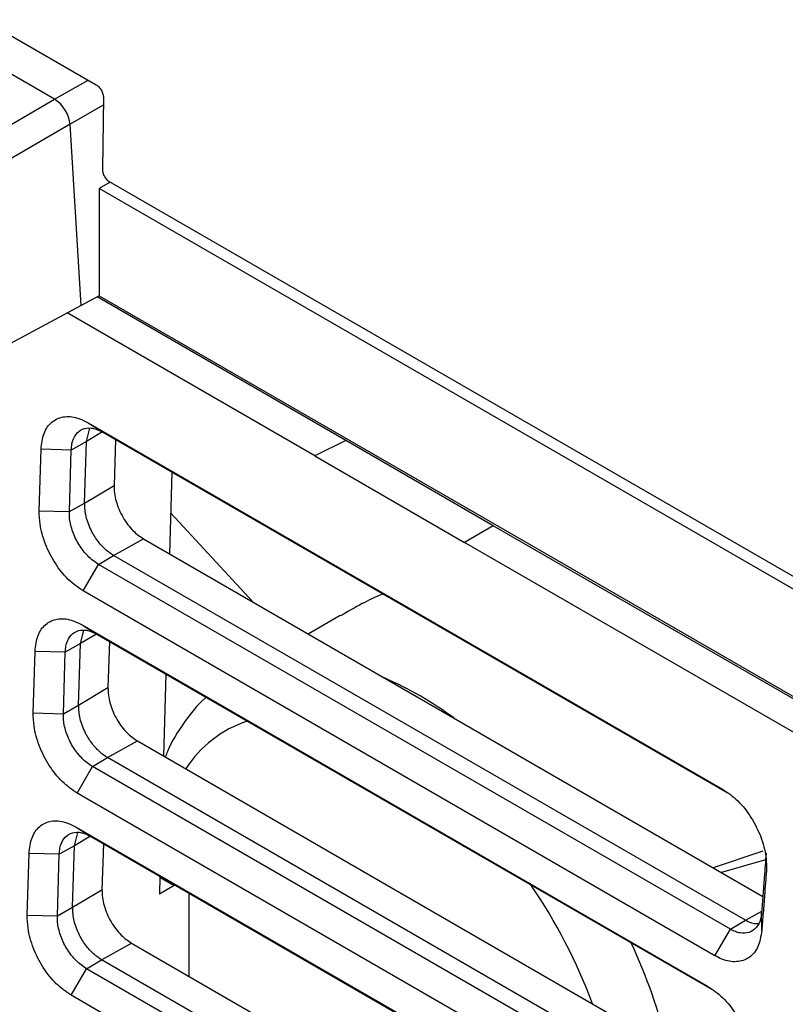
# Model space of a CAD drawing. Header units: millimetres. Extents: x -0.57 to 0.95, y -0.4 to 0.71.
# Tile 134 of 256: x 0.5829 to 0.6191, y -0.3115 to -0.265. Entities that reach past the tile are written whole.
import ezdxf

# ---------------------------------------------------------------- set-up
doc = ezdxf.new("R2010")
doc.units = ezdxf.units.MM
doc.layers.add('FORMAT', color=7, linetype='Continuous')

msp = doc.modelspace()

# ---------------------------------------------------------------- linework, layer by layer
at = {"layer": 'FORMAT', "color": 7, "linetype": 'Continuous', "lineweight": 25}
for p, q in [((0.58119, -0.26498), (0.586516, -0.268055)), ((0.584553, -0.268744), (0.579586, -0.265877)), ((0.584553, -0.268744), (0.586132, -0.267833)), ((0.577378, -0.272886), (0.584553, -0.268744)), ((0.586858, -0.268667), (0.586808, -0.272034)), ((0.586853, -0.269021), (0.585284, -0.269926)), ((0.585284, -0.269926), (0.578085, -0.274082)), ((0.585802, -0.278491), (0.585284, -0.269926)), ((0.58718, -0.272664), (0.586661, -0.272964)), ((0.629013, -0.296813), (0.58715, -0.272646)), ((0.629381, -0.297626), (0.586661, -0.272964)), ((0.586661, -0.272964), (0.586661, -0.27803)), ((0.586661, -0.27803), (0.585802, -0.278491)), ((0.598314, -0.284873), (0.586557, -0.278086)), ((0.586661, -0.27803), (0.620292, -0.297445)), ((0.585802, -0.278491), (0.578172, -0.282577)), ((0.596852, -0.285603), (0.585143, -0.278843)), ((0.586057, -0.28492), (0.58622, -0.28429)), ((0.586131, -0.284032), (0.616126, -0.301348)), ((0.586131, -0.284032), (0.586813, -0.284469)), ((0.586813, -0.284468), (0.586057, -0.28492)), ((0.586813, -0.284469), (0.616334, -0.301511)), ((0.587424, -0.284821), (0.587359, -0.286998)), ((0.583825, -0.288193), (0.583911, -0.285285)), ((0.585337, -0.285321), (0.583911, -0.285285)), ((0.586057, -0.28492), (0.585337, -0.285321)), ((0.585971, -0.287828), (0.586057, -0.28492)), ((0.598314, -0.284873), (0.596852, -0.285603)), ((0.605286, -0.288898), (0.598314, -0.284873)), ((0.585251, -0.288229), (0.585337, -0.285321)), ((0.596852, -0.285603), (0.603924, -0.289685)), ((0.590098, -0.286365), (0.589983, -0.290232)), ((0.585971, -0.287828), (0.587359, -0.286998)), ((0.585251, -0.288229), (0.585971, -0.287828)), ((0.583825, -0.288193), (0.585251, -0.288229)), ((0.59004, -0.288298), (0.593938, -0.292515)), ((0.605286, -0.288898), (0.603924, -0.289685)), ((0.621173, -0.29807), (0.605286, -0.288898)), ((0.587335, -0.290306), (0.588747, -0.289519)), ((0.588747, -0.289519), (0.618024, -0.30642)), ((0.620243, -0.299106), (0.603924, -0.289685)), ((0.586626, -0.290729), (0.587335, -0.290306)), ((0.617201, -0.307547), (0.587335, -0.290306)), ((0.585895, -0.291982), (0.586626, -0.290729)), ((0.616492, -0.30797), (0.586626, -0.290729)), ((0.61576, -0.309223), (0.585895, -0.291982)), ((0.598054, -0.293148), (0.596543, -0.29402)), ((0.585847, -0.293587), (0.615416, -0.310656)), ((0.585847, -0.293587), (0.586529, -0.294023)), ((0.585773, -0.294474), (0.585936, -0.293845)), ((0.586529, -0.294023), (0.585773, -0.294474)), ((0.586529, -0.294023), (0.615624, -0.310819)), ((0.585773, -0.294474), (0.585053, -0.294876)), ((0.585687, -0.297382), (0.585773, -0.294474)), ((0.58714, -0.294375), (0.587075, -0.296552)), ((0.583541, -0.297747), (0.583627, -0.29484)), ((0.585053, -0.294876), (0.583627, -0.29484)), ((0.584967, -0.297783), (0.585053, -0.294876)), ((0.589814, -0.295919), (0.589699, -0.299786)), ((0.585687, -0.297382), (0.587075, -0.296552)), ((0.584967, -0.297783), (0.585687, -0.297382)), ((0.583541, -0.297747), (0.584967, -0.297783)), ((0.587051, -0.29986), (0.588463, -0.299073)), ((0.588463, -0.299073), (0.617314, -0.315729)), ((0.586342, -0.300284), (0.587051, -0.29986)), ((0.616491, -0.316855), (0.587051, -0.29986)), ((0.585611, -0.301536), (0.586342, -0.300284)), ((0.615782, -0.317279), (0.586342, -0.300284)), ((0.61505, -0.318531), (0.585611, -0.301536)), ((0.585489, -0.304028), (0.585652, -0.303399)), ((0.585563, -0.303141), (0.614706, -0.319965)), ((0.585563, -0.303141), (0.586245, -0.303577)), ((0.586245, -0.303577), (0.585489, -0.304028)), ((0.586245, -0.303577), (0.614914, -0.320127)), ((0.585489, -0.304028), (0.584769, -0.30443)), ((0.585403, -0.306936), (0.585489, -0.304028)), ((0.586856, -0.303929), (0.586791, -0.306106)), ((0.618028, -0.304288), (0.615684, -0.305069)), ((0.583257, -0.307302), (0.583343, -0.304394)), ((0.584769, -0.30443), (0.583343, -0.304394)), ((0.584683, -0.307338), (0.584769, -0.30443)), ((0.618156, -0.304694), (0.616076, -0.305296)), ((0.58953, -0.305473), (0.589505, -0.306315)), ((0.589528, -0.305515), (0.59021, -0.305908)), ((0.585403, -0.306936), (0.586791, -0.306106)), ((0.59021, -0.305908), (0.589505, -0.306315)), ((0.590892, -0.306316), (0.59089, -0.310192)), ((0.584683, -0.307338), (0.585403, -0.306936)), ((0.617201, -0.307547), (0.617971, -0.307117)), ((0.583257, -0.307302), (0.584683, -0.307338)), ((0.616492, -0.30797), (0.617201, -0.307547)), ((0.617976, -0.308043), (0.617964, -0.307204)), ((0.61576, -0.309223), (0.616492, -0.30797)), ((0.586767, -0.309414), (0.58818, -0.308627)), ((0.58818, -0.308627), (0.616605, -0.325037)), ((0.586059, -0.309838), (0.586767, -0.309414)), ((0.615781, -0.326163), (0.586767, -0.309414)), ((0.585327, -0.31109), (0.586059, -0.309838)), ((0.615072, -0.326587), (0.586059, -0.309838)), ((0.61434, -0.32784), (0.585327, -0.31109))]:
    msp.add_line(p, q, dxfattribs=at)
for centre, radius, start, end in [((0.593724, -0.310991), 0.0162181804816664, 53.312645, 66.692731), ((0.595348, -0.303323), 0.0054528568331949, 108.050935, 147.496328), ((0.58517, -0.320788), 0.0264901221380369, 20.542628, 34.249546), ((0.587072, -0.320086), 0.0272611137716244, 13.876624, 24.892092)]:
    msp.add_arc(centre, radius, start, end, dxfattribs=at)
msp.add_ellipse((0.584578, -0.269546), major_axis=(-0.0005252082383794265, 0.0008513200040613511), ratio=0.556894, start_param=3.945699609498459, end_param=5.481589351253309, dxfattribs=at)
for points, knots in [([(0.5865164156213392, -0.2680550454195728), (0.5865309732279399, -0.2680640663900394), (0.5865600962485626, -0.2680821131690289), (0.5866030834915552, -0.2681171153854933), (0.5866529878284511, -0.2681650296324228), (0.5867079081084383, -0.2682308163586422), (0.5867619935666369, -0.2683155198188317), (0.5868063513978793, -0.268407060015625), (0.5868367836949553, -0.2684982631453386), (0.5868555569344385, -0.2685870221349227), (0.5868570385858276, -0.268640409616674), (0.5868577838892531, -0.2686672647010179)], [0, 0, 0, 0, 0.0796445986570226, 0.1593319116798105, 0.2402894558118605, 0.3686273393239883, 0.499970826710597, 0.6283399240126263, 0.7597156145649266, 0.8791316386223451, 1, 1, 1, 1]), ([(0.586808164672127, -0.2720335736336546), (0.5868084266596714, -0.2720511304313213), (0.5868089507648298, -0.2720862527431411), (0.5868167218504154, -0.2721422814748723), (0.5868318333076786, -0.272210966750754), (0.5868593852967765, -0.2722930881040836), (0.5869031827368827, -0.2723839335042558), (0.5869575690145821, -0.2724694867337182), (0.5870186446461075, -0.2725423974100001), (0.5870835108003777, -0.2726036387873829), (0.587127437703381, -0.272631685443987), (0.5871495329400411, -0.2726457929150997)], [0, 0, 0, 0, 0.0796926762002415, 0.1594249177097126, 0.2404221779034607, 0.3688048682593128, 0.5001644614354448, 0.6285182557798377, 0.7598484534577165, 0.8792037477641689, 1, 1, 1, 1]), ([(0.5839109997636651, -0.2852854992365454), (0.5839425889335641, -0.2850220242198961), (0.5840058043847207, -0.2844947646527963), (0.5843902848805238, -0.2839627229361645), (0.5849426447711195, -0.2837067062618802), (0.5855573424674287, -0.2837476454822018), (0.5859642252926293, -0.2839496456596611), (0.5861310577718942, -0.2840324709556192)], [0, 0, 0, 0, 0.2110819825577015, 0.42241194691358, 0.6357018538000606, 0.850628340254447, 1, 1, 1, 1]), ([(0.5853369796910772, -0.2853214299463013), (0.5853457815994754, -0.2852236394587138), (0.5853711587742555, -0.2849416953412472), (0.5855319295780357, -0.2845691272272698), (0.5858506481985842, -0.2843024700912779), (0.5862031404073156, -0.2842574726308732), (0.5865310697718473, -0.2843260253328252), (0.5867118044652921, -0.2844174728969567), (0.5868133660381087, -0.284468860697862)], [0, 0, 0, 0, 0.1140315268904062, 0.3287693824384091, 0.5434541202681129, 0.7579409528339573, 0.8639779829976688, 1, 1, 1, 1]), ([(0.5873588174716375, -0.28699790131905), (0.5873610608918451, -0.2871168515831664), (0.5873655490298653, -0.2873548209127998), (0.5874504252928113, -0.287744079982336), (0.5875882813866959, -0.2881382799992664), (0.5878388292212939, -0.2886308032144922), (0.5882290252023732, -0.2891572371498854), (0.5885824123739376, -0.289403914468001), (0.5887474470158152, -0.2895191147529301)], [0, 0, 0, 0, 0.1309114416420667, 0.2618986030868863, 0.3958130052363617, 0.5298743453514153, 0.7804475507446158, 1, 1, 1, 1]), ([(0.5873353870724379, -0.2903058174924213), (0.5872166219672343, -0.29022674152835), (0.5869651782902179, -0.2900593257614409), (0.5866008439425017, -0.2896584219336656), (0.5862603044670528, -0.2891179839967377), (0.5860065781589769, -0.2884627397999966), (0.5859824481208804, -0.2880373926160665), (0.5859705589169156, -0.2878278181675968)], [0, 0, 0, 0, 0.1610936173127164, 0.3410595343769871, 0.5352071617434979, 0.7709901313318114, 1, 1, 1, 1]), ([(0.5858947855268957, -0.2919820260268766), (0.5856575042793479, -0.2918169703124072), (0.5851825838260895, -0.2914866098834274), (0.5845575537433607, -0.2906891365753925), (0.5840898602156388, -0.2897732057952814), (0.5838441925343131, -0.2888992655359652), (0.5838302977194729, -0.2883993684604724), (0.5838245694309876, -0.288193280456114)], [0, 0, 0, 0, 0.2106371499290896, 0.4215920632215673, 0.6346346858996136, 0.8493741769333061, 1, 1, 1, 1]), ([(0.5866264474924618, -0.2907293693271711), (0.5864515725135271, -0.2906065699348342), (0.5861163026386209, -0.2903711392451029), (0.5856898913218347, -0.2898095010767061), (0.5853900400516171, -0.2891941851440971), (0.5852527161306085, -0.2886443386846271), (0.5852511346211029, -0.2883397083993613), (0.5852505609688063, -0.2882292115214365)], [0, 0, 0, 0, 0.2340483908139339, 0.4487169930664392, 0.6632882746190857, 0.8778663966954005, 1, 1, 1, 1]), ([(0.6000772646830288, -0.2921259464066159), (0.600054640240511, -0.2921348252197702), (0.599727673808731, -0.2922631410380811), (0.5990541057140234, -0.2925882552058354), (0.5984060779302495, -0.2929637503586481), (0.5980623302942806, -0.2931629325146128)], [0, 0, 0, 0, 0.0337283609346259, 0.4874392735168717, 1, 1, 1, 1]), ([(0.5836270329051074, -0.2948396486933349), (0.5836586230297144, -0.2945761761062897), (0.5837218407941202, -0.294048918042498), (0.5841063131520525, -0.2935168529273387), (0.5846586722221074, -0.2932608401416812), (0.5852733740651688, -0.293301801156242), (0.5856802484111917, -0.2935037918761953), (0.5858470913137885, -0.2935866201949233)], [0, 0, 0, 0, 0.2110805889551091, 0.422411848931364, 0.6357098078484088, 0.850619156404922, 1, 1, 1, 1]), ([(0.5850530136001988, -0.2948755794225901), (0.5850618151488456, -0.2947777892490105), (0.5850871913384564, -0.294495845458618), (0.5852479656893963, -0.2941232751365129), (0.5855666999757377, -0.2938566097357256), (0.5859191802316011, -0.2938116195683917), (0.5862471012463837, -0.2938801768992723), (0.5864278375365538, -0.2939716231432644), (0.586529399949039, -0.2940230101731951)], [0, 0, 0, 0, 0.1140313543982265, 0.3287695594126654, 0.5434548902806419, 0.7579415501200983, 0.8639783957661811, 1, 1, 1, 1]), ([(0.5870748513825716, -0.2965520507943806), (0.5870770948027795, -0.2966710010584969), (0.5870815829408, -0.2969089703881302), (0.5871664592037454, -0.2972982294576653), (0.5873043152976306, -0.2976924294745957), (0.5875548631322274, -0.298184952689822), (0.5879450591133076, -0.2987113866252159), (0.5882984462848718, -0.2989580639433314), (0.5884634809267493, -0.2990732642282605)], [0, 0, 0, 0, 0.1309114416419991, 0.2618986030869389, 0.3958130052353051, 0.5298743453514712, 0.7804475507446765, 1, 1, 1, 1]), ([(0.5870514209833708, -0.2998599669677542), (0.5869326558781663, -0.2997808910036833), (0.5866812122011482, -0.2996134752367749), (0.5863168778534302, -0.2992125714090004), (0.5859763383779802, -0.2986721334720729), (0.5857226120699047, -0.2980168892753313), (0.58569848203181, -0.2975915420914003), (0.5856865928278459, -0.2973819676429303)], [0, 0, 0, 0, 0.161093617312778, 0.3410595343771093, 0.5352071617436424, 0.7709901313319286, 1, 1, 1, 1]), ([(0.5917228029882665, -0.2970210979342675), (0.5917069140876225, -0.2970331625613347), (0.5912919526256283, -0.2973482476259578), (0.5906657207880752, -0.2982071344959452), (0.5900341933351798, -0.2991426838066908), (0.5898181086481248, -0.2997470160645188), (0.5897860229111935, -0.2998367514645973)], [0, 0, 0, 0, 0.0178501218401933, 0.4661815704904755, 0.9207349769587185, 1, 1, 1, 1]), ([(0.5856108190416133, -0.3015361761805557), (0.5853734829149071, -0.3013710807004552), (0.5848985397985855, -0.3010407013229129), (0.584273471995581, -0.3002430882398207), (0.5838056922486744, -0.2993271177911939), (0.5835602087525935, -0.2984531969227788), (0.5835463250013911, -0.2979534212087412), (0.5835406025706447, -0.2977474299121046)], [0, 0, 0, 0, 0.21068183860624, 0.4216041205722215, 0.634718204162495, 0.8494427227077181, 1, 1, 1, 1]), ([(0.5863424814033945, -0.3002835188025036), (0.5862565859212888, -0.3002284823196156), (0.5860110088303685, -0.30007113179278), (0.5856248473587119, -0.2996756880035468), (0.5852560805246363, -0.2990981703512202), (0.5850566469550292, -0.2985679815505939), (0.5849922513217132, -0.2982324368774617), (0.584965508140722, -0.2980039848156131), (0.584966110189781, -0.297881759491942), (0.5849665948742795, -0.2977833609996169)], [0, 0, 0, 0, 0.1153286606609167, 0.3297272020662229, 0.5441029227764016, 0.7584275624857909, 0.8644603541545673, 0.8908827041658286, 1, 1, 1, 1]), ([(0.6161258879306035, -0.3013481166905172), (0.6163693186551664, -0.3015172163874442), (0.6168558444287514, -0.3018551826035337), (0.6174909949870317, -0.3026687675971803), (0.6179555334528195, -0.3035915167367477), (0.6181976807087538, -0.3044834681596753), (0.6181939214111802, -0.3049893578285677), (0.6181922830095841, -0.3052098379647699)], [0, 0, 0, 0, 0.2114828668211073, 0.422674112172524, 0.6318556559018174, 0.839552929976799, 1, 1, 1, 1]), ([(0.5833430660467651, -0.3043937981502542), (0.5833746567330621, -0.3041303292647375), (0.5834378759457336, -0.3036030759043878), (0.5838223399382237, -0.3030709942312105), (0.5843746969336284, -0.3028149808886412), (0.5849894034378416, -0.302855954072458), (0.5853962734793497, -0.3030579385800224), (0.5855631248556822, -0.3031407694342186)], [0, 0, 0, 0, 0.211078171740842, 0.4224091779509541, 0.6357138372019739, 0.8506116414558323, 1, 1, 1, 1]), ([(0.584769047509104, -0.3044297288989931), (0.5847778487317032, -0.3043319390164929), (0.584803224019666, -0.3040499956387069), (0.5849639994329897, -0.3036774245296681), (0.5852827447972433, -0.303410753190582), (0.5856352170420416, -0.3033657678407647), (0.5859631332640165, -0.3034343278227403), (0.5861438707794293, -0.3035257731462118), (0.5862454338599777, -0.3035771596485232)], [0, 0, 0, 0, 0.1140311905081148, 0.3287695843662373, 0.5434553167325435, 0.7579418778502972, 0.8639786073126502, 0.9999999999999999, 0.9999999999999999, 0.9999999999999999, 0.9999999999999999]), ([(0.618180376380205, -0.3043707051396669), (0.6181508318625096, -0.3047591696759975), (0.6181001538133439, -0.305425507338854), (0.6180279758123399, -0.3063699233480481), (0.6179855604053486, -0.306925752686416), (0.6179643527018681, -0.3072036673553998)], [0, 0, 0, 0, 0.4114171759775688, 0.7057085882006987, 1, 1, 1, 1]), ([(0.6181922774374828, -0.3052098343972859), (0.6181630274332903, -0.3055945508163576), (0.618112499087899, -0.3062591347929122), (0.618040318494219, -0.3072033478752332), (0.6179976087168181, -0.3077629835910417), (0.6179762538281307, -0.3080428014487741)], [0, 0, 0, 0, 0.4073437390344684, 0.7036718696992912, 1, 1, 1, 1]), ([(0.5867908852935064, -0.3061062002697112), (0.586793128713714, -0.3062251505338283), (0.586797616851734, -0.3064631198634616), (0.5868824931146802, -0.3068523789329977), (0.5870203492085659, -0.3072465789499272), (0.5872708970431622, -0.3077391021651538), (0.5876610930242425, -0.308265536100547), (0.5880144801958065, -0.3085122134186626), (0.5881795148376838, -0.3086274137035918)], [0, 0, 0, 0, 0.1309114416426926, 0.2618986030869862, 0.39581300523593, 0.5298743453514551, 0.7804475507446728, 1, 1, 1, 1]), ([(0.5867674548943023, -0.3094141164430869), (0.5866486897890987, -0.3093350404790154), (0.5863972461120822, -0.3091676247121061), (0.586032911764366, -0.3087667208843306), (0.5856923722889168, -0.308226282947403), (0.5854386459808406, -0.3075710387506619), (0.5854145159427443, -0.3071456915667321), (0.5854026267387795, -0.3069361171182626)], [0, 0, 0, 0, 0.1610936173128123, 0.3410595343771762, 0.5352071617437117, 0.7709901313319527, 1, 1, 1, 1]), ([(0.5853268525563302, -0.3110903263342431), (0.5850895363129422, -0.3109252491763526), (0.5846146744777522, -0.310594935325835), (0.5839896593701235, -0.3097973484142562), (0.5835218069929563, -0.3088813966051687), (0.5832762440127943, -0.3080073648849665), (0.5832623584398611, -0.3075075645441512), (0.5832566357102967, -0.3073015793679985)], [0, 0, 0, 0, 0.2106647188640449, 0.4215330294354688, 0.6346968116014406, 0.8494457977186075, 1, 1, 1, 1]), ([(0.5860585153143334, -0.309837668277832), (0.585972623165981, -0.3097826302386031), (0.5857270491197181, -0.3096252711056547), (0.5853408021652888, -0.3092298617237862), (0.5849720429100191, -0.3086523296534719), (0.5847726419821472, -0.3081221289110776), (0.584708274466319, -0.3077865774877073), (0.5846815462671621, -0.3075581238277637), (0.5846821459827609, -0.3074359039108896), (0.584682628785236, -0.307337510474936)], [0, 0, 0, 0, 0.115328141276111, 0.3297344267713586, 0.5441134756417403, 0.7584326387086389, 0.8644649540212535, 0.8908871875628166, 1, 1, 1, 1]), ([(0.6179643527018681, -0.3072036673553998), (0.6179507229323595, -0.3073005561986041), (0.6179120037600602, -0.3075757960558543), (0.6177293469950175, -0.3079269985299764), (0.6173911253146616, -0.308160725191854), (0.6170309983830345, -0.3081763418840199), (0.616724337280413, -0.3080915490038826), (0.6165699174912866, -0.3080110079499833), (0.6164916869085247, -0.307970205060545)], [0, 0, 0, 0, 0.1205045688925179, 0.3423269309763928, 0.5641346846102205, 0.7858652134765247, 0.8915172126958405, 1, 1, 1, 1]), ([(0.6178018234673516, -0.3077114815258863), (0.6177381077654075, -0.3077160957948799), (0.6175515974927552, -0.307729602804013), (0.617339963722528, -0.3076192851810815), (0.6172006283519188, -0.3075466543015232)], [0, 0, 0, 0, 0.3416203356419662, 1, 1, 1, 1]), ([(0.6179762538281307, -0.3080428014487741), (0.6179305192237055, -0.3083099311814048), (0.6178390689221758, -0.3088440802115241), (0.6174043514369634, -0.3093523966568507), (0.616808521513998, -0.3095580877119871), (0.6162246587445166, -0.3094645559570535), (0.6158715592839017, -0.3092809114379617), (0.6157600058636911, -0.3092228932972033)], [0, 0, 0, 0, 0.2262963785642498, 0.4524992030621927, 0.6761452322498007, 0.8976857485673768, 1, 1, 1, 1]), ([(0.6154160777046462, -0.3106564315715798), (0.6156595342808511, -0.3108255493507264), (0.6161461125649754, -0.3111635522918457), (0.6167812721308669, -0.3119771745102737), (0.6172457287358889, -0.3128999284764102), (0.6174878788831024, -0.3137918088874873), (0.617484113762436, -0.3142976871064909), (0.6174824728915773, -0.3145181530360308)], [0, 0, 0, 0, 0.2115052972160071, 0.4227196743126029, 0.6318633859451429, 0.8395630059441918, 0.9999999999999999, 0.9999999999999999, 0.9999999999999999, 0.9999999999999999])]:
    msp.add_open_spline(points, degree=3, knots=knots, dxfattribs=at)

doc.saveas('drawing.dxf')
